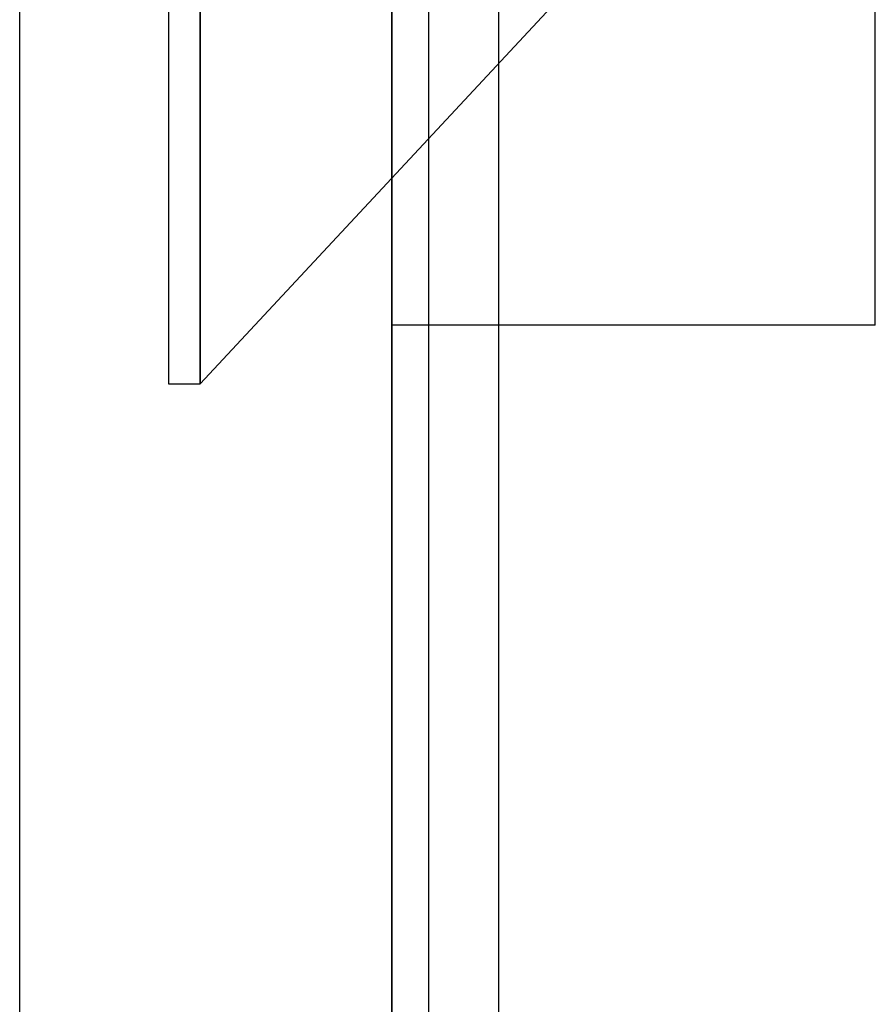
# Model space of a CAD drawing. Header units: millimetres. Extents: x -1 to 50, y 0 to 191.
# Tile 78 of 146: x 0 to 2.3, y 139.67 to 142.32. Entities that reach past the tile are written whole.
import ezdxf

# ---------------------------------------------------------------- set-up
doc = ezdxf.new("R2010")
doc.units = ezdxf.units.MM
doc.layers.add('MAIN-1', color=7, linetype='Continuous')
doc.layers.add('MAIN-2', color=7, linetype='Continuous')

msp = doc.modelspace()

# ---------------------------------------------------------------- linework, layer by layer
at = {"layer": 'MAIN-1'}
for p, q in [((0, 0), (0, 187.5)), ((1, 187.5), (1, 0))]:
    msp.add_line(p, q, dxfattribs=at)
at = {"layer": 'MAIN-2'}
for p, q in [((1, 0), (1, 187.5)), ((1, 0), (1, 187.5)), ((1.1, 23.45), (1.1, 167.05)), ((1.288, 23.45), (1.288, 167.05)), ((0.4, 147.16), (0.4, 141.34)), ((0.4852, 141.34), (0.4852, 147.16)), ((0.4852, 147.16), (0.4852, 141.34)), ((2.3, 141.4975), (2.3, 147.0025)), ((0.4852, 141.34), (1.455, 142.3801)), ((2.3, 141.4975), (1, 141.4975)), ((0.4, 141.34), (0.4852, 141.34))]:
    msp.add_line(p, q, dxfattribs=at)

doc.saveas('drawing.dxf')
